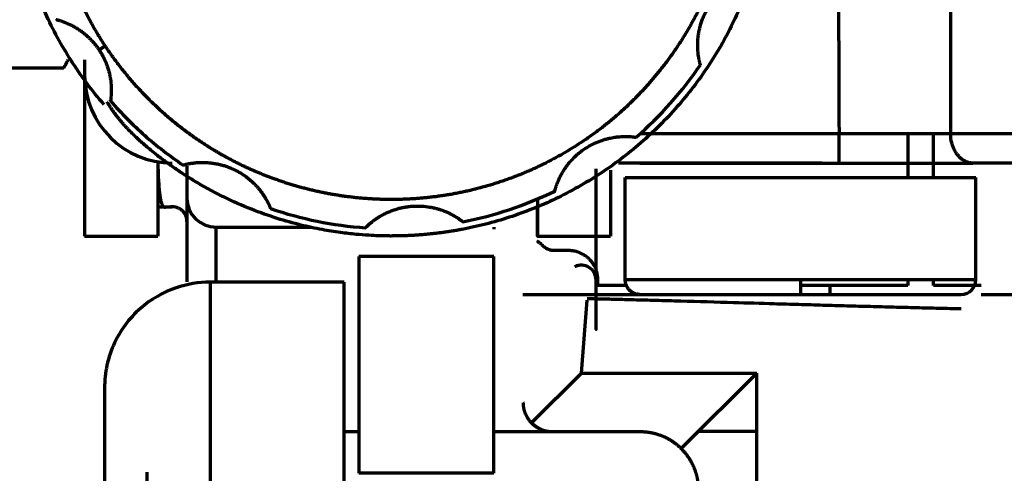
# Model space of a CAD drawing. Header units: millimetres. Extents: x -170 to 6906, y -2212 to 4257.
# Tile 106 of 256: x 4711 to 4744, y -1265 to -1249. Entities that reach past the tile are written whole.
import ezdxf

# ---------------------------------------------------------------- set-up
doc = ezdxf.new("R2010")
doc.units = ezdxf.units.MM
doc.layers.add('1', color=7, linetype='Continuous', true_color=0xffffff)
doc.layers.add('2', color=7, linetype='Continuous', true_color=0xffffff)

msp = doc.modelspace()

# ---------------------------------------------------------------- linework, layer by layer
at = {"color": 0, "lineweight": 18}
msp.add_arc((4772.638, -1241.784), 438.165, 198.70552, 161.36953, dxfattribs=at)
at = {"layer": '1', "color": 0, "linetype": 'Continuous', "lineweight": 70}
msp.add_arc((4772.638, -1241.784), 89, 117.82698, 220.6742, dxfattribs=at)
at = {"layer": '2', "color": 0, "linetype": 'Continuous', "lineweight": 70}
for p, q in [((4742.573, -1234.283), (4742.573, -1253.283)), ((4704.653, -1251.021), (4712.224, -1251.021)), ((4712.938, -1250.747), (4712.938, -1251.283)), ((4712.938, -1251.284), (4712.938, -1256.783)), ((4738.753, -1253.283), (4731.942, -1253.283)), ((4738.753, -1254.283), (4738.753, -1253.283)), ((4742.573, -1253.283), (4738.753, -1253.283)), ((4741.11, -1253.283), (4741.11, -1254.782)), ((4741.986, -1254.782), (4741.986, -1253.283)), ((4777.812, -1253.283), (4742.573, -1253.283)), ((4715.438, -1254.241), (4715.438, -1256.783)), ((4716.438, -1254.374), (4716.438, -1255.483)), ((4730.938, -1254.526), (4730.938, -1256.783)), ((4731.438, -1254.783), (4743.438, -1254.783)), ((4743.438, -1258.283), (4743.438, -1254.783)), ((4715.438, -1255.783), (4715.938, -1255.783)), ((4728.438, -1255.512), (4728.438, -1256.783)), ((4712.938, -1256.783), (4715.438, -1256.783)), ((4717.438, -1258.363), (4717.438, -1256.483)), ((4717.438, -1256.483), (4720.683, -1256.483)), ((4726.938, -1256.483), (4726.938, -1256.546)), ((4728.438, -1256.783), (4730.938, -1256.783)), ((4729.5, -1257.283), (4729, -1257.283)), ((4726.942, -1257.483), (4722.315, -1257.483)), ((4721.818, -1258.363), (4717.238, -1258.363)), ((4717.238, -1258.363), (4717.238, -1308.483)), ((4721.818, -1308.483), (4721.818, -1258.363)), ((4730.5, -1258.483), (4730.5, -1258.283)), ((4731.51, -1258.483), (4730.5, -1258.483)), ((4737.438, -1258.283), (4731.438, -1258.283)), ((4743.438, -1258.283), (4737.438, -1258.283)), ((4741.11, -1258.483), (4737.438, -1258.483)), ((4738.438, -1258.483), (4738.438, -1258.782)), ((4741.11, -1258.283), (4741.11, -1258.483)), ((4741.986, -1258.483), (4741.986, -1258.283)), ((4743.62, -1258.483), (4741.986, -1258.483)), ((4727.938, -1258.783), (4731.938, -1258.783)), ((4743.619, -1258.783), (4753.438, -1258.783)), ((4729.938, -1261.483), (4730.133, -1258.986)), ((4728.231, -1263.19), (4729.938, -1261.483)), ((4729.938, -1261.483), (4735.938, -1261.483)), ((4735.938, -1261.483), (4733.353, -1264.069)), ((4735.938, -1284.483), (4735.938, -1261.483)), ((4728.938, -1263.483), (4731.938, -1263.483)), ((4715.066, -1264.879), (4715.066, -1308.483)), ((4726.938, -1264.915), (4722.318, -1264.915))]:
    msp.add_line(p, q, dxfattribs=at)
for centre, radius, start, end in [((4723.438, -1243.783), 12.75, 311.047, 325.9895), ((4715.938, -1251.283), 3, 180, 270), ((4723.438, -1243.783), 12.75, 281.047, 295.9895), ((4717.438, -1255.483), 1, 180, 270), ((4723.438, -1243.783), 12.75, 251.047, 265.9895), ((4729.938, -1258.283), 0.5, 0, 116.5651), ((4742.938, -1258.283), 0.5, 270, 0)]:
    msp.add_arc(centre, radius, start, end, dxfattribs=at)
for points, degree, knots in [([(4713.6, -1252.28), (4713.396, -1252.044), (4713.201, -1251.801), (4712.922, -1251.427), (4712.832, -1251.301), (4712.654, -1251.044), (4712.568, -1250.915), (4712.317, -1250.521), (4712.001, -1249.986), (4711.725, -1249.43), (4711.564, -1249.075), (4711.533, -1249.004), (4711.471, -1248.861), (4711.441, -1248.789), (4711.352, -1248.573), (4711.296, -1248.429), (4711.135, -1247.993), (4710.943, -1247.408), (4710.717, -1246.514), (4710.61, -1245.908), (4710.523, -1245.297), (4710.491, -1244.989), (4710.464, -1244.601), (4710.459, -1244.523), (4710.451, -1244.367), (4710.442, -1244.135), (4710.438, -1243.903), (4710.439, -1243.439), (4710.463, -1242.824), (4710.563, -1241.907), (4710.674, -1241.301), (4710.773, -1240.848), (4710.827, -1240.622), (4710.887, -1240.396), (4710.929, -1240.246), (4710.95, -1240.171), (4711.016, -1239.948), (4711.063, -1239.8), (4711.161, -1239.506), (4711.213, -1239.36), (4711.376, -1238.927), (4711.612, -1238.359), (4712.026, -1237.535), (4712.341, -1237.004), (4712.593, -1236.614), (4712.679, -1236.484), (4712.813, -1236.293), (4712.858, -1236.229), (4712.949, -1236.103), (4713.179, -1235.791), (4713.616, -1235.25), (4714.245, -1234.576), (4714.921, -1233.948), (4715.402, -1233.56), (4715.713, -1233.327), (4715.776, -1233.281), (4715.902, -1233.19), (4715.966, -1233.145), (4716.157, -1233.012), (4716.286, -1232.926), (4716.677, -1232.675), (4717.207, -1232.361), (4718.032, -1231.949), (4718.601, -1231.713), (4719.179, -1231.497), (4719.473, -1231.399), (4719.846, -1231.289), (4719.921, -1231.268), (4720.071, -1231.226), (4720.297, -1231.167), (4720.523, -1231.113), (4720.826, -1231.047), (4720.977, -1231.017), (4721.281, -1230.962), (4721.434, -1230.938), (4721.892, -1230.872), (4722.506, -1230.805), (4723.127, -1230.783), (4723.438, -1230.783)], 3, [0, 0, 0, 0, 0.03125, 0.03125, 0.046875, 0.046875, 0.0625, 0.0625, 0.09375, 0.125, 0.125, 0.132813, 0.132813, 0.140625, 0.140625, 0.15625, 0.15625, 0.1875, 0.21875, 0.25, 0.25, 0.28125, 0.28125, 0.289063, 0.289063, 0.296875, 0.3125, 0.3125, 0.34375, 0.375, 0.40625, 0.40625, 0.421875, 0.429688, 0.429688, 0.4375, 0.4375, 0.453125, 0.453125, 0.46875, 0.46875, 0.5, 0.53125, 0.5625, 0.5625, 0.578125, 0.578125, 0.585938, 0.585938, 0.59375, 0.625, 0.65625, 0.6875, 0.71875, 0.71875, 0.726563, 0.726563, 0.734375, 0.734375, 0.75, 0.75, 0.78125, 0.8125, 0.84375, 0.84375, 0.875, 0.875, 0.882813, 0.882813, 0.890625, 0.90625, 0.90625, 0.921875, 0.921875, 0.9375, 0.9375, 0.96875, 1, 1, 1, 1]), ([(4713.642, -1250.271), (4712.716, -1248.872), (4712.218, -1247.269), (4711.921, -1246.315), (4711.79, -1245.323)], 2, [0, 0, 0, 0.125, 0.125, 0.1875, 0.1875, 0.1875]), ([(4734.007, -1250.915), (4734.007, -1250.915), (4734.007, -1250.914), (4734.007, -1250.914), (4734.007, -1250.913), (4734.007, -1250.912), (4734.007, -1250.911), (4734.006, -1250.91), (4734.006, -1250.908), (4734.005, -1250.906), (4734.005, -1250.904), (4734.004, -1250.902), (4734.003, -1250.899), (4734.002, -1250.896), (4734.001, -1250.893), (4734.001, -1250.889), (4734, -1250.885), (4733.998, -1250.881), (4733.997, -1250.877), (4733.996, -1250.872), (4733.995, -1250.868), (4733.992, -1250.856), (4733.987, -1250.835), (4733.979, -1250.8), (4733.97, -1250.76), (4733.958, -1250.701), (4733.944, -1250.618), (4733.929, -1250.505), (4733.919, -1250.375), (4733.916, -1250.241), (4733.92, -1250.106), (4733.931, -1249.971), (4733.952, -1249.825), (4733.981, -1249.682), (4734.017, -1249.543), (4734.06, -1249.411), (4734.114, -1249.273), (4734.199, -1249.088), (4734.321, -1248.877), (4734.461, -1248.688), (4734.574, -1248.558), (4734.658, -1248.471), (4734.74, -1248.394), (4734.819, -1248.325), (4734.903, -1248.259), (4734.99, -1248.195), (4735.08, -1248.135), (4735.164, -1248.085), (4735.241, -1248.042), (4735.302, -1248.011), (4735.351, -1247.987), (4735.389, -1247.97), (4735.421, -1247.955), (4735.443, -1247.946), (4735.456, -1247.941), (4735.464, -1247.937), (4735.471, -1247.935), (4735.477, -1247.932), (4735.483, -1247.93), (4735.487, -1247.928), (4735.491, -1247.927), (4735.494, -1247.925), (4735.496, -1247.925), (4735.497, -1247.924), (4735.497, -1247.924), (4735.497, -1247.924)], 3, [0, 0, 0, 0, 0.003125, 0.006263, 0.009393, 0.012516, 0.015634, 0.018747, 0.021857, 0.024964, 0.02807, 0.031176, 0.034283, 0.037391, 0.040504, 0.04362, 0.046742, 0.04987, 0.053006, 0.056151, 0.059305, 0.062471, 0.078077, 0.093713, 0.109505, 0.125575, 0.154764, 0.185009, 0.21686, 0.250791, 0.278485, 0.308444, 0.340785, 0.375604, 0.40385, 0.433983, 0.466023, 0.499986, 0.56602, 0.624458, 0.652419, 0.678799, 0.703641, 0.727, 0.74894, 0.776307, 0.802289, 0.827115, 0.85105, 0.874388, 0.8905, 0.906348, 0.922058, 0.937758, 0.943482, 0.949174, 0.95484, 0.960485, 0.966117, 0.971743, 0.977368, 0.983, 0.988645, 0.994309, 1, 1, 1, 1]), ([(4711.978, -1249.37), (4711.978, -1249.37), (4711.978, -1249.37), (4711.978, -1249.37), (4711.979, -1249.37), (4711.98, -1249.371), (4711.981, -1249.371), (4711.983, -1249.371), (4711.984, -1249.372), (4711.986, -1249.372), (4711.988, -1249.373), (4711.991, -1249.374), (4711.994, -1249.374), (4711.997, -1249.375), (4712, -1249.376), (4712.003, -1249.377), (4712.007, -1249.378), (4712.011, -1249.379), (4712.016, -1249.38), (4712.02, -1249.381), (4712.025, -1249.383), (4712.037, -1249.386), (4712.057, -1249.392), (4712.091, -1249.402), (4712.131, -1249.415), (4712.187, -1249.434), (4712.266, -1249.463), (4712.372, -1249.507), (4712.49, -1249.563), (4712.607, -1249.628), (4712.722, -1249.699), (4712.833, -1249.776), (4712.949, -1249.867), (4713.036, -1249.943), (4713.094, -1249.999), (4713.122, -1250.027), (4713.151, -1250.056), (4713.179, -1250.086), (4713.208, -1250.117), (4713.237, -1250.15), (4713.265, -1250.183), (4713.294, -1250.218), (4713.322, -1250.254), (4713.351, -1250.291), (4713.379, -1250.329), (4713.407, -1250.369), (4713.425, -1250.396), (4713.434, -1250.409)], 3, [0, 0, 0, 0, 0.005955, 0.012237, 0.018504, 0.024757, 0.031001, 0.037235, 0.043464, 0.049688, 0.055911, 0.062134, 0.06836, 0.074591, 0.080829, 0.087077, 0.093337, 0.09961, 0.1059, 0.112208, 0.118537, 0.124888, 0.156062, 0.187293, 0.218834, 0.250928, 0.30933, 0.369838, 0.433557, 0.501432, 0.556844, 0.61678, 0.68148, 0.75113, 0.768122, 0.785468, 0.80317, 0.821229, 0.839646, 0.858423, 0.87756, 0.897058, 0.916918, 0.937142, 0.95773, 0.978682, 1, 1, 1, 1]), ([(4713.434, -1250.409), (4713.439, -1250.416), (4713.448, -1250.43), (4713.461, -1250.451), (4713.474, -1250.471), (4713.486, -1250.492), (4713.499, -1250.512), (4713.511, -1250.533), (4713.522, -1250.553), (4713.534, -1250.573), (4713.545, -1250.593), (4713.556, -1250.614), (4713.566, -1250.634), (4713.577, -1250.653), (4713.587, -1250.673), (4713.596, -1250.693), (4713.606, -1250.713), (4713.615, -1250.732), (4713.624, -1250.751), (4713.633, -1250.771), (4713.641, -1250.79), (4713.649, -1250.809), (4713.657, -1250.828), (4713.665, -1250.847), (4713.672, -1250.865), (4713.68, -1250.884), (4713.687, -1250.902), (4713.71, -1250.964), (4713.745, -1251.067), (4713.783, -1251.209), (4713.81, -1251.342), (4713.83, -1251.465), (4713.842, -1251.581), (4713.848, -1251.689), (4713.85, -1251.787), (4713.849, -1251.874), (4713.845, -1251.943), (4713.841, -1251.997), (4713.837, -1252.038), (4713.834, -1252.074), (4713.831, -1252.097), (4713.829, -1252.111), (4713.828, -1252.12), (4713.827, -1252.127), (4713.826, -1252.134), (4713.825, -1252.14), (4713.824, -1252.145), (4713.824, -1252.149), (4713.823, -1252.152), (4713.823, -1252.154), (4713.823, -1252.155), (4713.823, -1252.155), (4713.823, -1252.156)], 3, [0, 0, 0, 0, 0.010713, 0.021335, 0.031865, 0.042303, 0.052651, 0.062907, 0.073072, 0.083146, 0.093129, 0.103022, 0.112824, 0.122535, 0.132156, 0.141687, 0.151127, 0.160477, 0.169738, 0.178909, 0.18799, 0.196981, 0.205884, 0.214697, 0.223421, 0.232056, 0.240603, 0.249061, 0.318453, 0.382934, 0.44269, 0.497956, 0.552686, 0.604642, 0.654285, 0.702145, 0.748808, 0.780877, 0.812404, 0.843631, 0.87481, 0.886335, 0.897791, 0.909191, 0.920549, 0.931878, 0.943192, 0.954503, 0.965827, 0.977175, 0.988561, 1, 1, 1, 1]), ([(4723.438, -1256.783), (4723.422, -1256.783), (4723.358, -1256.783), (4723.213, -1256.781), (4722.971, -1256.776), (4722.632, -1256.76), (4722.195, -1256.726), (4721.66, -1256.665), (4721.029, -1256.564), (4720.306, -1256.408), (4719.496, -1256.181), (4718.61, -1255.867), (4717.889, -1255.547), (4717.352, -1255.272), (4717.014, -1255.087), (4716.683, -1254.892), (4716.359, -1254.688), (4716.042, -1254.476), (4715.733, -1254.255), (4715.455, -1254.044), (4715.222, -1253.858), (4715.047, -1253.712), (4714.903, -1253.586), (4714.775, -1253.471), (4714.653, -1253.356), (4714.541, -1253.246), (4714.462, -1253.165), (4714.411, -1253.111), (4714.384, -1253.082), (4714.358, -1253.054), (4714.332, -1253.026), (4714.306, -1252.997), (4714.281, -1252.969), (4714.256, -1252.941), (4714.232, -1252.913), (4714.208, -1252.885), (4714.184, -1252.857), (4714.161, -1252.829), (4714.138, -1252.801), (4714.115, -1252.774), (4714.093, -1252.746), (4714.071, -1252.719), (4714.05, -1252.691), (4714.029, -1252.664), (4714.008, -1252.637), (4713.988, -1252.609), (4713.968, -1252.582), (4713.948, -1252.555), (4713.929, -1252.528), (4713.91, -1252.502), (4713.891, -1252.475), (4713.873, -1252.448), (4713.855, -1252.422), (4713.837, -1252.395), (4713.82, -1252.369), (4713.803, -1252.343), (4713.787, -1252.317), (4713.77, -1252.291), (4713.755, -1252.265), (4713.739, -1252.239), (4713.724, -1252.214), (4713.714, -1252.197), (4713.709, -1252.188)], 3, [0, 0, 0, 0, 0.004323, 0.017287, 0.038941, 0.069355, 0.108619, 0.156826, 0.214055, 0.280351, 0.355698, 0.439988, 0.532989, 0.567591, 0.602115, 0.636546, 0.670869, 0.70507, 0.739135, 0.773049, 0.798779, 0.819194, 0.83434, 0.850369, 0.865391, 0.879414, 0.892443, 0.895962, 0.899454, 0.902919, 0.906358, 0.909769, 0.913154, 0.916513, 0.919844, 0.923149, 0.926428, 0.92968, 0.932906, 0.936105, 0.939278, 0.942425, 0.945546, 0.948641, 0.95171, 0.954753, 0.957771, 0.960762, 0.963728, 0.966669, 0.969584, 0.972474, 0.975339, 0.978178, 0.980992, 0.983782, 0.986546, 0.989286, 0.992001, 0.994692, 0.997358, 1, 1, 1, 1]), ([(4713.823, -1252.156), (4714.187, -1252.574), (4714.578, -1252.968), (4715.408, -1253.702), (4715.847, -1254.042), (4716.307, -1254.352)], 3, [0, 0, 0, 0, 0.5, 0.5, 1, 1, 1, 1]), ([(4729.026, -1255.244), (4729.026, -1255.244), (4729.026, -1255.243), (4729.026, -1255.243), (4729.026, -1255.242), (4729.026, -1255.241), (4729.026, -1255.24), (4729.027, -1255.239), (4729.027, -1255.237), (4729.028, -1255.235), (4729.028, -1255.233), (4729.029, -1255.231), (4729.03, -1255.228), (4729.031, -1255.225), (4729.031, -1255.222), (4729.032, -1255.218), (4729.033, -1255.214), (4729.035, -1255.21), (4729.036, -1255.206), (4729.037, -1255.201), (4729.038, -1255.197), (4729.042, -1255.185), (4729.048, -1255.164), (4729.058, -1255.13), (4729.07, -1255.091), (4729.09, -1255.034), (4729.119, -1254.955), (4729.163, -1254.85), (4729.219, -1254.732), (4729.283, -1254.614), (4729.354, -1254.5), (4729.431, -1254.388), (4729.522, -1254.272), (4729.619, -1254.163), (4729.72, -1254.061), (4729.823, -1253.968), (4729.938, -1253.875), (4730.104, -1253.758), (4730.316, -1253.635), (4730.531, -1253.542), (4730.695, -1253.486), (4730.811, -1253.453), (4730.92, -1253.427), (4731.023, -1253.407), (4731.129, -1253.391), (4731.237, -1253.38), (4731.345, -1253.373), (4731.442, -1253.371), (4731.53, -1253.373), (4731.599, -1253.376), (4731.653, -1253.38), (4731.694, -1253.384), (4731.729, -1253.388), (4731.753, -1253.391), (4731.767, -1253.393), (4731.775, -1253.394), (4731.783, -1253.395), (4731.79, -1253.396), (4731.795, -1253.396), (4731.8, -1253.397), (4731.804, -1253.398), (4731.807, -1253.398), (4731.809, -1253.398), (4731.811, -1253.399), (4731.811, -1253.399), (4731.811, -1253.399)], 3, [0, 0, 0, 0, 0.003118, 0.006253, 0.009381, 0.012502, 0.015618, 0.018728, 0.021836, 0.024941, 0.028045, 0.031149, 0.034254, 0.037361, 0.040471, 0.043585, 0.046706, 0.049832, 0.052966, 0.056109, 0.059262, 0.062426, 0.078043, 0.093689, 0.109491, 0.12557, 0.15476, 0.185004, 0.216855, 0.250787, 0.278481, 0.308439, 0.340781, 0.3756, 0.403845, 0.433979, 0.466019, 0.499981, 0.566016, 0.624454, 0.652415, 0.678795, 0.703637, 0.726996, 0.748935, 0.776303, 0.802285, 0.827111, 0.851046, 0.874384, 0.890453, 0.906252, 0.921906, 0.937539, 0.943281, 0.948991, 0.954674, 0.960338, 0.965989, 0.971634, 0.977279, 0.982932, 0.988599, 0.994286, 1, 1, 1, 1]), ([(4721.886, -1255.43), (4720.661, -1255.267), (4719.495, -1254.851), (4718.442, -1254.476), (4717.476, -1253.908)], 2, [0.6875, 0.6875, 0.6875, 0.75, 0.75, 0.8125, 0.8125, 0.8125]), ([(4715.69, -1255.805), (4715.69, -1255.805), (4715.689, -1255.805), (4715.687, -1255.806), (4715.684, -1255.806), (4715.677, -1255.805), (4715.664, -1255.802), (4715.64, -1255.789), (4715.608, -1255.747), (4715.574, -1255.663), (4715.536, -1255.508), (4715.498, -1255.234), (4715.473, -1254.864), (4715.461, -1254.544), (4715.457, -1254.397), (4715.456, -1254.337)], 3, [0, 0, 0, 0, 0.001234, 0.004718, 0.011681, 0.025583, 0.053294, 0.10835, 0.217087, 0.323749, 0.429881, 0.633503, 0.843935, 0.938108, 1, 1, 1, 1]), ([(4716.307, -1254.352), (4716.307, -1254.352), (4716.307, -1254.352), (4716.307, -1254.352), (4716.308, -1254.352), (4716.309, -1254.351), (4716.31, -1254.351), (4716.312, -1254.351), (4716.313, -1254.35), (4716.315, -1254.35), (4716.318, -1254.349), (4716.32, -1254.348), (4716.323, -1254.347), (4716.326, -1254.347), (4716.329, -1254.346), (4716.333, -1254.345), (4716.337, -1254.344), (4716.341, -1254.343), (4716.345, -1254.342), (4716.35, -1254.34), (4716.355, -1254.339), (4716.36, -1254.338), (4716.366, -1254.336), (4716.371, -1254.335), (4716.377, -1254.333), (4716.384, -1254.332), (4716.39, -1254.33), (4716.397, -1254.329), (4716.404, -1254.327), (4716.412, -1254.325), (4716.419, -1254.324), (4716.427, -1254.322), (4716.448, -1254.317), (4716.486, -1254.309), (4716.545, -1254.298), (4716.612, -1254.287), (4716.687, -1254.277), (4716.781, -1254.268), (4716.899, -1254.261), (4717.042, -1254.261), (4717.188, -1254.269), (4717.336, -1254.287), (4717.484, -1254.313), (4717.632, -1254.349), (4717.778, -1254.393), (4717.92, -1254.446), (4718.086, -1254.52), (4718.267, -1254.618), (4718.427, -1254.726), (4718.548, -1254.819), (4718.636, -1254.894), (4718.716, -1254.968), (4718.773, -1255.027), (4718.813, -1255.069), (4718.838, -1255.097), (4718.862, -1255.125), (4718.886, -1255.152), (4718.908, -1255.179), (4718.929, -1255.205), (4718.95, -1255.231), (4718.97, -1255.257), (4718.989, -1255.283), (4719.007, -1255.308), (4719.024, -1255.333), (4719.041, -1255.357), (4719.052, -1255.373), (4719.057, -1255.381)], 3, [0, 0, 0, 0, 0.004112, 0.008207, 0.012285, 0.016348, 0.020398, 0.024434, 0.02846, 0.032477, 0.036485, 0.040487, 0.044484, 0.048477, 0.052469, 0.056459, 0.060451, 0.064446, 0.068445, 0.072449, 0.07646, 0.08048, 0.08451, 0.088552, 0.092606, 0.096675, 0.10076, 0.104862, 0.108982, 0.113123, 0.117285, 0.121469, 0.125678, 0.149845, 0.174269, 0.199198, 0.224865, 0.251483, 0.290377, 0.331969, 0.376644, 0.414753, 0.456347, 0.501518, 0.540434, 0.581865, 0.625834, 0.690608, 0.750656, 0.784583, 0.816519, 0.846495, 0.874544, 0.885192, 0.895661, 0.905953, 0.916072, 0.926022, 0.935806, 0.945428, 0.954892, 0.964202, 0.973363, 0.98238, 0.991257, 1, 1, 1, 1]), ([(4731.938, -1254.283), (4731.939, -1254.283), (4732.325, -1254.283), (4732.529, -1254.283), (4733.146, -1254.283), (4733.951, -1254.283), (4734.429, -1254.283), (4734.895, -1254.283), (4735.414, -1254.283), (4735.911, -1254.283), (4736.438, -1254.283), (4736.933, -1254.283), (4737.438, -1254.283)], 2, [0, 0, 0, 0.25, 0.25, 0.375, 0.5, 0.625, 0.625, 0.75, 0.75, 0.875, 0.875, 1, 1, 1]), ([(4737.438, -1254.283), (4738.488, -1254.283), (4739.463, -1254.283), (4739.981, -1254.283), (4740.924, -1254.283), (4741.73, -1254.283), (4742.347, -1254.283), (4742.749, -1254.283), (4742.938, -1254.283), (4742.938, -1254.283)], 2, [0, 0, 0, 0.25, 0.25, 0.375, 0.5, 0.625, 0.75, 0.875, 1, 1, 1]), ([(4738.753, -1254.283), (4739.401, -1254.283), (4740.032, -1254.283), (4740.68, -1254.283), (4741.882, -1254.283), (4742.407, -1254.283), (4742.92, -1254.283), (4743.337, -1254.283)], 2, [0, 0, 0, 0.25, 0.25, 0.5, 0.75, 0.75, 1, 1, 1]), ([(4719.057, -1255.381), (4719.06, -1255.386), (4719.066, -1255.395), (4719.075, -1255.408), (4719.083, -1255.421), (4719.091, -1255.434), (4719.1, -1255.447), (4719.107, -1255.46), (4719.115, -1255.473), (4719.122, -1255.485), (4719.13, -1255.498), (4719.137, -1255.51), (4719.144, -1255.522), (4719.15, -1255.534), (4719.157, -1255.545), (4719.163, -1255.557), (4719.169, -1255.568), (4719.175, -1255.579), (4719.181, -1255.59), (4719.187, -1255.601), (4719.192, -1255.611), (4719.198, -1255.621), (4719.203, -1255.631), (4719.208, -1255.641), (4719.213, -1255.651), (4719.217, -1255.661), (4719.222, -1255.67), (4719.226, -1255.679), (4719.231, -1255.688), (4719.235, -1255.697), (4719.24, -1255.708), (4719.246, -1255.721), (4719.252, -1255.735), (4719.259, -1255.749), (4719.264, -1255.762), (4719.269, -1255.773), (4719.274, -1255.784), (4719.278, -1255.794), (4719.282, -1255.803), (4719.285, -1255.811), (4719.288, -1255.818), (4719.291, -1255.825), (4719.293, -1255.83), (4719.294, -1255.834), (4719.296, -1255.838), (4719.297, -1255.84), (4719.297, -1255.841), (4719.297, -1255.842), (4719.297, -1255.842)], 3, [0, 0, 0, 0, 0.018704, 0.037264, 0.055684, 0.073967, 0.092119, 0.110144, 0.128044, 0.145825, 0.163492, 0.181048, 0.198499, 0.215849, 0.233102, 0.250264, 0.267339, 0.284333, 0.30125, 0.318096, 0.334876, 0.351594, 0.368258, 0.384871, 0.401439, 0.417968, 0.434463, 0.45093, 0.467374, 0.483801, 0.500216, 0.530832, 0.561104, 0.591066, 0.620756, 0.650212, 0.679472, 0.708576, 0.737565, 0.766478, 0.795358, 0.824245, 0.85318, 0.882205, 0.91136, 0.940684, 0.970218, 1, 1, 1, 1]), ([(4716.438, -1255.483), (4716.438, -1255.483), (4716.438, -1256.481), (4716.438, -1257.878), (4716.438, -1258.356)], 2, [0, 0, 0, 0.416547, 0.833095, 1, 1, 1]), ([(4722.547, -1256.502), (4722.547, -1256.502), (4722.547, -1256.502), (4722.547, -1256.501), (4722.548, -1256.501), (4722.548, -1256.5), (4722.549, -1256.499), (4722.55, -1256.498), (4722.551, -1256.497), (4722.553, -1256.496), (4722.554, -1256.494), (4722.556, -1256.492), (4722.558, -1256.49), (4722.56, -1256.488), (4722.563, -1256.486), (4722.565, -1256.483), (4722.568, -1256.48), (4722.571, -1256.477), (4722.574, -1256.474), (4722.578, -1256.471), (4722.581, -1256.467), (4722.59, -1256.459), (4722.605, -1256.444), (4722.631, -1256.42), (4722.662, -1256.392), (4722.707, -1256.352), (4722.772, -1256.299), (4722.862, -1256.229), (4722.97, -1256.155), (4723.084, -1256.086), (4723.204, -1256.022), (4723.326, -1255.964), (4723.463, -1255.909), (4723.601, -1255.862), (4723.739, -1255.825), (4723.875, -1255.796), (4724.021, -1255.773), (4724.224, -1255.754), (4724.468, -1255.754), (4724.702, -1255.781), (4724.871, -1255.814), (4724.988, -1255.843), (4725.096, -1255.876), (4725.195, -1255.91), (4725.295, -1255.949), (4725.394, -1255.993), (4725.49, -1256.041), (4725.576, -1256.088), (4725.651, -1256.133), (4725.709, -1256.171), (4725.754, -1256.202), (4725.787, -1256.225), (4725.816, -1256.246), (4725.835, -1256.26), (4725.846, -1256.269), (4725.853, -1256.274), (4725.859, -1256.279), (4725.864, -1256.283), (4725.869, -1256.287), (4725.873, -1256.29), (4725.876, -1256.292), (4725.878, -1256.294), (4725.88, -1256.296), (4725.881, -1256.297), (4725.881, -1256.297), (4725.882, -1256.297)], 3, [0, 0, 0, 0, 0.003114, 0.006248, 0.009373, 0.012492, 0.015605, 0.018714, 0.021819, 0.024922, 0.028024, 0.031126, 0.034229, 0.037333, 0.040442, 0.043554, 0.046672, 0.049797, 0.052929, 0.05607, 0.059221, 0.062383, 0.078011, 0.093668, 0.10948, 0.125569, 0.154758, 0.185003, 0.216854, 0.250786, 0.278479, 0.308438, 0.34078, 0.375599, 0.403844, 0.433978, 0.466018, 0.49998, 0.566015, 0.624453, 0.652414, 0.678794, 0.703636, 0.726995, 0.748935, 0.776303, 0.802284, 0.827111, 0.851045, 0.874384, 0.890443, 0.906232, 0.921876, 0.937499, 0.943244, 0.948957, 0.954644, 0.960311, 0.965966, 0.971614, 0.977263, 0.98292, 0.98859, 0.994282, 1, 1, 1, 1]), ([(4728.438, -1256.783), (4728.438, -1256.783), (4728.438, -1256.437), (4728.438, -1255.986), (4728.438, -1255.857)], 2, [0, 0, 0, 0.429093, 0.858185, 1, 1, 1]), ([(4722.318, -1257.483), (4722.318, -1257.483), (4722.318, -1257.525), (4722.318, -1257.812), (4722.318, -1258.519), (4722.318, -1259.58), (4722.318, -1260.994), (4722.318, -1262.756), (4722.318, -1264.158), (4722.318, -1264.915)], 3, [0, 0, 0, 0, 0.072649, 0.227208, 0.381766, 0.536325, 0.690883, 0.845442, 1, 1, 1, 1]), ([(4726.938, -1264.915), (4726.938, -1264.158), (4726.938, -1262.756), (4726.938, -1260.994), (4726.938, -1259.58), (4726.938, -1258.519), (4726.938, -1257.812), (4726.938, -1257.525), (4726.938, -1257.483), (4726.938, -1257.483)], 3, [0, 0, 0, 0, 0.154558, 0.309117, 0.463675, 0.618234, 0.772792, 0.927351, 1, 1, 1, 1]), ([(4729.876, -1257.787), (4729.876, -1257.787), (4729.875, -1257.787), (4729.866, -1257.788), (4729.852, -1257.79), (4729.838, -1257.793), (4729.827, -1257.795), (4729.822, -1257.797), (4729.817, -1257.798), (4729.812, -1257.799), (4729.806, -1257.801), (4729.8, -1257.803), (4729.793, -1257.804), (4729.787, -1257.807), (4729.78, -1257.809), (4729.773, -1257.811), (4729.765, -1257.814), (4729.757, -1257.817), (4729.749, -1257.82), (4729.741, -1257.824), (4729.733, -1257.827), (4729.724, -1257.831), (4729.718, -1257.834), (4729.715, -1257.836)], 3, [0, 0, 0, 0, 0.121129, 0.245913, 0.371768, 0.498696, 0.52414, 0.550089, 0.576543, 0.603503, 0.630969, 0.658941, 0.687418, 0.716401, 0.745889, 0.775883, 0.806383, 0.837388, 0.868899, 0.900916, 0.933438, 0.966466, 1, 1, 1, 1]), ([(4717.238, -1258.363), (4716.827, -1258.367), (4715.982, -1258.504), (4714.971, -1259.087), (4714.295, -1259.827), (4713.892, -1260.524), (4713.652, -1261.303), (4713.612, -1261.837), (4713.621, -1262.109)], 3, [0, 0, 0, 0, 0.204679, 0.448243, 0.582498, 0.721429, 0.861756, 1, 1, 1, 1]), ([(4731.938, -1258.783), (4731.939, -1258.783), (4732.325, -1258.783), (4732.53, -1258.783), (4733.146, -1258.783), (4733.952, -1258.783), (4734.429, -1258.783), (4734.895, -1258.783), (4735.414, -1258.783), (4735.911, -1258.783), (4736.438, -1258.783), (4736.933, -1258.783), (4737.438, -1258.783)], 2, [0, 0, 0, 0.25, 0.25, 0.375, 0.5, 0.625, 0.625, 0.75, 0.75, 0.875, 0.875, 1, 1, 1]), ([(4737.438, -1258.783), (4737.944, -1258.783), (4738.439, -1258.783), (4738.966, -1258.783), (4739.463, -1258.783), (4739.981, -1258.783), (4740.448, -1258.783), (4740.925, -1258.783), (4741.73, -1258.783), (4742.347, -1258.783), (4742.749, -1258.783), (4742.938, -1258.783), (4742.938, -1258.783)], 2, [0, 0, 0, 0.125, 0.125, 0.25, 0.25, 0.375, 0.375, 0.5, 0.625, 0.75, 0.875, 1, 1, 1]), ([(4742.938, -1259.283), (4742.813, -1259.28), (4742.56, -1259.274), (4742.18, -1259.265), (4741.796, -1259.256), (4741.41, -1259.246), (4741.02, -1259.236), (4740.628, -1259.226), (4740.232, -1259.215), (4739.833, -1259.204), (4739.432, -1259.193), (4739.027, -1259.182), (4738.619, -1259.171), (4738.208, -1259.159), (4737.795, -1259.147), (4737.378, -1259.135), (4736.958, -1259.123), (4736.214, -1259.101), (4735.006, -1259.065), (4733.657, -1259.026), (4732.522, -1258.994), (4731.779, -1258.975), (4731.138, -1258.959), (4730.601, -1258.945), (4730.278, -1258.938), (4730.133, -1258.935)], 3, [0, 0, 0, 0, 0.029468, 0.059173, 0.089116, 0.119295, 0.149712, 0.180367, 0.211258, 0.242387, 0.273753, 0.305357, 0.337198, 0.369276, 0.401592, 0.434144, 0.466935, 0.499962, 0.608398, 0.74998, 0.816115, 0.874184, 0.924188, 0.966126, 1, 1, 1, 1]), ([(4713.621, -1262.109), (4713.62, -1262.11), (4713.62, -1262.412), (4713.619, -1263.696), (4713.619, -1265.563), (4713.619, -1267.959), (4713.619, -1270.76), (4713.618, -1273.785), (4713.618, -1276.662), (4713.618, -1279.801), (4713.618, -1283.731), (4713.618, -1289.785), (4713.618, -1298.17), (4713.618, -1304.921), (4713.618, -1308.483)], 3, [0, 0, 0, 0, 0.090649, 0.176239, 0.253609, 0.322638, 0.401937, 0.467413, 0.520016, 0.571072, 0.638197, 0.718679, 0.85576, 1, 1, 1, 1]), ([(4727.938, -1262.483), (4727.939, -1262.492), (4727.939, -1262.509), (4727.94, -1262.535), (4727.941, -1262.561), (4727.944, -1262.587), (4727.947, -1262.612), (4727.951, -1262.638), (4727.955, -1262.664), (4727.96, -1262.69), (4727.966, -1262.715), (4727.972, -1262.741), (4727.979, -1262.766), (4727.987, -1262.791), (4727.996, -1262.816), (4728.005, -1262.841), (4728.013, -1262.862), (4728.02, -1262.878), (4728.025, -1262.89), (4728.03, -1262.901), (4728.036, -1262.913), (4728.042, -1262.925), (4728.047, -1262.937), (4728.054, -1262.949), (4728.06, -1262.96), (4728.066, -1262.972), (4728.073, -1262.984), (4728.08, -1262.995), (4728.087, -1263.007), (4728.094, -1263.018), (4728.101, -1263.029), (4728.108, -1263.041), (4728.116, -1263.052), (4728.124, -1263.063), (4728.132, -1263.074), (4728.14, -1263.085), (4728.148, -1263.096), (4728.157, -1263.107), (4728.166, -1263.118), (4728.175, -1263.128), (4728.184, -1263.139), (4728.193, -1263.149), (4728.202, -1263.16), (4728.212, -1263.17), (4728.221, -1263.18), (4728.228, -1263.187), (4728.231, -1263.19)], 3, [0, 0, 0, 0, 0.030365, 0.060803, 0.091335, 0.121981, 0.152761, 0.183695, 0.214802, 0.246103, 0.277615, 0.309357, 0.341348, 0.373605, 0.406146, 0.438987, 0.472144, 0.488474, 0.504924, 0.521496, 0.53819, 0.55501, 0.571956, 0.589031, 0.606235, 0.623571, 0.64104, 0.658643, 0.676382, 0.694258, 0.712273, 0.730429, 0.748725, 0.767164, 0.785748, 0.804476, 0.823351, 0.842373, 0.861545, 0.880866, 0.900338, 0.919962, 0.939739, 0.959671, 0.979757, 1, 1, 1, 1]), ([(4728.231, -1263.19), (4728.238, -1263.197), (4728.252, -1263.21), (4728.273, -1263.23), (4728.295, -1263.249), (4728.317, -1263.267), (4728.34, -1263.284), (4728.363, -1263.301), (4728.386, -1263.317), (4728.41, -1263.332), (4728.434, -1263.346), (4728.458, -1263.36), (4728.482, -1263.373), (4728.506, -1263.385), (4728.531, -1263.396), (4728.552, -1263.405), (4728.568, -1263.412), (4728.581, -1263.417), (4728.594, -1263.422), (4728.607, -1263.426), (4728.62, -1263.431), (4728.633, -1263.435), (4728.646, -1263.439), (4728.659, -1263.443), (4728.672, -1263.447), (4728.685, -1263.45), (4728.698, -1263.454), (4728.711, -1263.457), (4728.725, -1263.46), (4728.738, -1263.463), (4728.751, -1263.465), (4728.764, -1263.468), (4728.778, -1263.47), (4728.791, -1263.472), (4728.805, -1263.474), (4728.818, -1263.476), (4728.831, -1263.477), (4728.845, -1263.479), (4728.858, -1263.48), (4728.871, -1263.481), (4728.885, -1263.482), (4728.898, -1263.482), (4728.912, -1263.483), (4728.925, -1263.483), (4728.934, -1263.483), (4728.938, -1263.483)], 3, [0, 0, 0, 0, 0.041716, 0.082774, 0.123181, 0.162948, 0.202084, 0.240599, 0.278506, 0.315815, 0.352538, 0.388688, 0.424279, 0.459324, 0.493837, 0.527835, 0.545013, 0.562104, 0.579112, 0.596039, 0.612887, 0.629658, 0.646355, 0.662979, 0.679534, 0.696022, 0.712445, 0.728806, 0.745108, 0.761353, 0.777543, 0.793681, 0.80977, 0.825813, 0.841812, 0.85777, 0.873689, 0.889573, 0.905424, 0.921245, 0.937039, 0.952809, 0.968557, 0.984286, 1, 1, 1, 1]), ([(4726.938, -1263.483), (4727.328, -1263.483), (4727.684, -1263.483), (4727.926, -1263.483), (4728.133, -1263.483), (4728.438, -1263.483), (4728.635, -1263.483), (4728.793, -1263.483), (4728.938, -1263.483), (4728.938, -1263.483)], 2, [0, 0, 0, 0.125, 0.125, 0.25, 0.25, 0.5, 0.5, 0.75, 1, 1, 1]), ([(4731.938, -1263.483), (4731.945, -1263.483), (4731.958, -1263.483), (4731.977, -1263.483), (4731.997, -1263.484), (4732.016, -1263.484), (4732.036, -1263.485), (4732.055, -1263.486), (4732.074, -1263.488), (4732.094, -1263.489), (4732.113, -1263.491), (4732.133, -1263.492), (4732.152, -1263.494), (4732.171, -1263.497), (4732.191, -1263.499), (4732.21, -1263.501), (4732.23, -1263.504), (4732.249, -1263.507), (4732.268, -1263.51), (4732.288, -1263.514), (4732.307, -1263.517), (4732.326, -1263.521), (4732.345, -1263.525), (4732.365, -1263.529), (4732.384, -1263.533), (4732.403, -1263.538), (4732.422, -1263.542), (4732.441, -1263.547), (4732.46, -1263.552), (4732.479, -1263.557), (4732.498, -1263.563), (4732.517, -1263.568), (4732.536, -1263.574), (4732.555, -1263.58), (4732.574, -1263.586), (4732.593, -1263.593), (4732.611, -1263.599), (4732.63, -1263.606), (4732.649, -1263.613), (4732.667, -1263.62), (4732.686, -1263.628), (4732.709, -1263.637), (4732.739, -1263.65), (4732.773, -1263.665), (4732.808, -1263.681), (4732.842, -1263.698), (4732.876, -1263.716), (4732.91, -1263.734), (4732.943, -1263.753), (4732.977, -1263.773), (4733.01, -1263.794), (4733.043, -1263.815), (4733.075, -1263.837), (4733.108, -1263.86), (4733.14, -1263.884), (4733.171, -1263.908), (4733.203, -1263.933), (4733.233, -1263.959), (4733.264, -1263.985), (4733.294, -1264.012), (4733.324, -1264.04), (4733.343, -1264.059), (4733.353, -1264.069)], 3, [0, 0, 0, 0, 0.011377, 0.022763, 0.034159, 0.045565, 0.056983, 0.068414, 0.07986, 0.09132, 0.102796, 0.11429, 0.125802, 0.137333, 0.148885, 0.160458, 0.172054, 0.183673, 0.195317, 0.206986, 0.218682, 0.230406, 0.242158, 0.25394, 0.265752, 0.277596, 0.289472, 0.301382, 0.313327, 0.325307, 0.337323, 0.349376, 0.361468, 0.373598, 0.385769, 0.39798, 0.410234, 0.42253, 0.434869, 0.447253, 0.459682, 0.472157, 0.495873, 0.519842, 0.544069, 0.568561, 0.593322, 0.618357, 0.643671, 0.669268, 0.695153, 0.72133, 0.747803, 0.774576, 0.801653, 0.829038, 0.856734, 0.884744, 0.913073, 0.941723, 0.970698, 1, 1, 1, 1]), ([(4733.353, -1264.069), (4733.358, -1264.074), (4733.367, -1264.083), (4733.381, -1264.098), (4733.395, -1264.113), (4733.409, -1264.128), (4733.423, -1264.143), (4733.436, -1264.158), (4733.45, -1264.173), (4733.463, -1264.188), (4733.476, -1264.204), (4733.489, -1264.219), (4733.501, -1264.235), (4733.514, -1264.25), (4733.526, -1264.266), (4733.538, -1264.282), (4733.55, -1264.298), (4733.561, -1264.314), (4733.573, -1264.33), (4733.584, -1264.346), (4733.595, -1264.363), (4733.606, -1264.379), (4733.617, -1264.395), (4733.628, -1264.412), (4733.638, -1264.428), (4733.648, -1264.445), (4733.658, -1264.462), (4733.668, -1264.478), (4733.678, -1264.495), (4733.687, -1264.512), (4733.696, -1264.529), (4733.705, -1264.546), (4733.714, -1264.563), (4733.723, -1264.58), (4733.732, -1264.597), (4733.74, -1264.614), (4733.748, -1264.631), (4733.756, -1264.648), (4733.764, -1264.666), (4733.772, -1264.683), (4733.779, -1264.7), (4733.789, -1264.723), (4733.8, -1264.753), (4733.814, -1264.788), (4733.827, -1264.823), (4733.839, -1264.859), (4733.85, -1264.895), (4733.861, -1264.931), (4733.871, -1264.967), (4733.88, -1265.004), (4733.889, -1265.04), (4733.897, -1265.077), (4733.904, -1265.114), (4733.911, -1265.15), (4733.917, -1265.187), (4733.922, -1265.224), (4733.926, -1265.261), (4733.93, -1265.298), (4733.933, -1265.335), (4733.936, -1265.372), (4733.937, -1265.409), (4733.938, -1265.446), (4733.938, -1265.471), (4733.938, -1265.483)], 3, [0, 0, 0, 0, 0.014691, 0.0293, 0.043827, 0.058272, 0.072636, 0.08692, 0.101124, 0.115247, 0.129291, 0.143257, 0.157143, 0.170952, 0.184682, 0.198335, 0.211912, 0.225412, 0.238836, 0.252185, 0.265459, 0.278658, 0.291784, 0.304836, 0.317815, 0.330721, 0.343556, 0.35632, 0.369012, 0.381635, 0.394188, 0.406672, 0.419087, 0.431435, 0.443715, 0.455929, 0.468077, 0.48016, 0.492178, 0.504132, 0.516022, 0.52785, 0.551573, 0.575131, 0.59853, 0.621777, 0.644878, 0.667838, 0.690665, 0.713364, 0.735943, 0.758407, 0.780765, 0.803022, 0.825185, 0.847263, 0.869261, 0.891188, 0.91305, 0.934854, 0.956609, 0.978322, 1, 1, 1, 1])]:
    msp.add_open_spline(points, degree=degree, knots=knots, dxfattribs=at)
for points, degree in [([(4738.679, -1234.283), (4738.753, -1253.283)], 1), ([(4734.768, -1246.897), (4734.413, -1248.191), (4733.773, -1249.373)], 2), ([(4733.773, -1249.373), (4733.096, -1250.625), (4732.139, -1251.68)], 2), ([(4715.851, -1252.755), (4714.57, -1251.672), (4713.642, -1250.271)], 2), ([(4712.224, -1251.021), (4712.306, -1250.879), (4712.378, -1250.74)], 2), ([(4732.139, -1251.68), (4731.152, -1252.767), (4728.703, -1254.39), (4727.316, -1254.875)], 2), ([(4717.476, -1253.908), (4716.615, -1253.401), (4715.851, -1252.755)], 2), ([(4738.175, -1254.283), (4735.851, -1254.283), (4733.526, -1254.283), (4731.202, -1254.283)], 3), ([(4730.438, -1259.983), (4730.438, -1259.983), (4730.438, -1259.772), (4730.438, -1259.357), (4730.438, -1258.755), (4730.438, -1257.989), (4730.438, -1257.088), (4730.438, -1256.087), (4730.438, -1255.025), (4730.438, -1254.483)], 2), ([(4727.316, -1254.875), (4725.972, -1255.345), (4724.554, -1255.48)], 2), ([(4731.438, -1258.283), (4731.438, -1257.7), (4731.438, -1256.533), (4731.438, -1255.366), (4731.438, -1254.783)], 3), ([(4724.554, -1255.48), (4723.218, -1255.607), (4721.886, -1255.43)], 2), ([(4715.889, -1255.785), (4715.823, -1255.792), (4715.757, -1255.799), (4715.691, -1255.805)], 3), ([(4728.626, -1257.124), (4728.46, -1256.984), (4728.438, -1256.966)], 2), ([(4728.746, -1257.213), (4728.7, -1257.186), (4728.626, -1257.124)], 2), ([(4729, -1257.283), (4728.863, -1257.283), (4728.746, -1257.213)], 2), ([(4730.5, -1258.283), (4730.5, -1258.083), (4730.348, -1257.716), (4730.066, -1257.435), (4729.699, -1257.283), (4729.5, -1257.283)], 2), ([(4721.819, -1263.483), (4722.318, -1263.483)], 1)]:
    msp.add_open_spline(points, degree=degree, dxfattribs=at)
msp.add_rational_spline([(4734.277, -1236.604), (4737.84, -1241.984), (4735.709, -1248.076), (4733.231, -1255.16), (4725.856, -1256.556)], [0.970946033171, 0.882603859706, 1, 0.866025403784, 1], degree=2, knots=[0, 0, 0, 0.4255176, 0.4255176, 0.911126, 0.911126, 0.911126], dxfattribs=at)
for points, weights, degree in [([(4713.642, -1250.271), (4713.573, -1250.317), (4713.503, -1250.364), (4713.434, -1250.409)], [0.956578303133, 0.92470361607, 0.898268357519, 0.877272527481], 3), ([(4743.337, -1254.283), (4742.89, -1254.283), (4742.573, -1253.869), (4742.573, -1253.283)], [0.956578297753, 0.769794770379, 0.769794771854, 0.956578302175], 3), ([(4777.221, -1254.283), (4766.043, -1254.283), (4752.28, -1254.283), (4743.337, -1254.283)], [0.956578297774, 0.784985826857, 0.784985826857, 0.956578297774], 3), ([(4716.438, -1256.283), (4716.438, -1255.963), (4716.201, -1255.754), (4715.889, -1255.785)], [0.956578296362, 0.756296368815, 0.770770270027, 1], 3), ([(4725.856, -1256.556), (4724.658, -1256.783), (4723.438, -1256.783)], [1, 0.975480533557, 0.959935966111], 2), ([(4731.938, -1258.783), (4731.646, -1258.783), (4731.438, -1258.576), (4731.438, -1258.283)], [0.956578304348, 0.769794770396, 0.769794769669, 0.956578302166], 3), ([(4737.438, -1258.283), (4737.438, -1258.575), (4737.438, -1258.782), (4737.438, -1258.783)], [0.956578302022, 0.770148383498, 0.76979543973, 0.955519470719], 3), ([(4735.902, -1263.483), (4735.206, -1263.483), (4734.544, -1263.483), (4733.915, -1263.483)], [0.879796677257, 0.889615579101, 0.900007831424, 0.910973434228], 3)]:
    msp.add_rational_spline(points, weights, degree=degree, dxfattribs=at)

doc.saveas('drawing.dxf')
